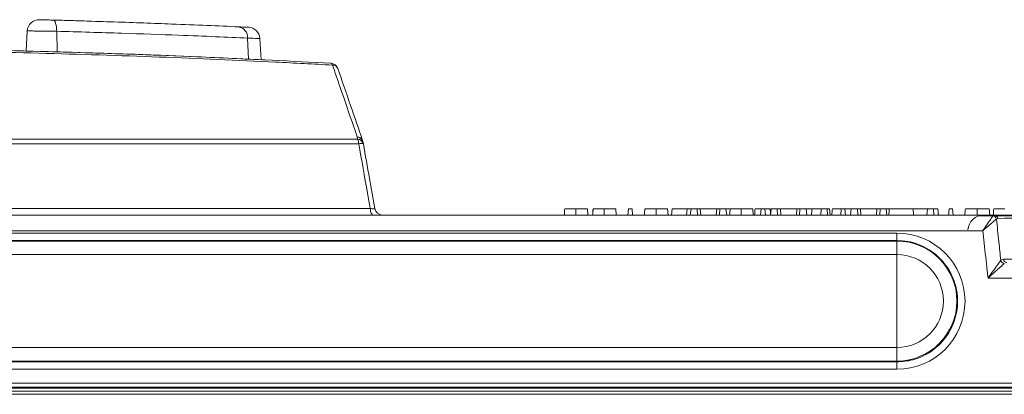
# Model space of a CAD drawing. Header units: millimetres. Extents: x 0 to 2100, y 0 to 1485.
# Tile 15 of 66: x 581 to 643, y 503 to 527. Entities that reach past the tile are written whole.
import ezdxf

# ---------------------------------------------------------------- set-up
doc = ezdxf.new("R2010")
doc.units = ezdxf.units.MM
doc.header["$LTSCALE"] = 5

msp = doc.modelspace()

# ---------------------------------------------------------------- linework, layer by layer
at = {"color": 7, "linetype": 'Continuous', "lineweight": 15}
for p, q in [((581.136, 526.299), (581.069, 525.025)), ((595.96, 524.469), (595.889, 525.821)), ((526.896, 519.442), (602.082, 519.442)), ((602.057, 519.582), (602.082, 519.442)), ((602.151, 519.146), (526.827, 519.146)), ((602.443, 519.146), (602.419, 519.286)), ((526.102, 515.047), (602.876, 515.047)), ((616.643, 515.034), (616.678, 514.634)), ((618.441, 515.034), (618.476, 514.634)), ((619.25, 515.034), (619.215, 514.634)), ((619.25, 515.034), (619.48, 515.034)), ((619.48, 515.034), (619.515, 514.634)), ((621.723, 515.034), (621.758, 514.634)), ((622.014, 515.034), (621.979, 514.634)), ((622.967, 515.034), (622.014, 515.034)), ((622.967, 515.034), (622.932, 514.634)), ((623.215, 515.034), (622.967, 515.034)), ((623.215, 515.034), (623.166, 514.634)), ((623.601, 515.034), (623.215, 515.034)), ((623.601, 515.034), (623.627, 514.634)), ((623.802, 515.034), (623.601, 515.034)), ((623.802, 515.034), (623.828, 514.634)), ((624.842, 515.034), (623.802, 515.034)), ((624.842, 515.034), (624.817, 514.634)), ((625.043, 515.034), (624.842, 515.034)), ((625.043, 515.034), (625.018, 514.634)), ((625.429, 515.034), (625.043, 515.034)), ((625.429, 515.034), (625.478, 514.634)), ((625.647, 515.034), (625.429, 515.034)), ((627.13, 515.034), (627.165, 514.634)), ((627.664, 515.034), (627.629, 514.634)), ((627.664, 515.034), (627.894, 515.034)), ((627.894, 515.034), (627.929, 514.634)), ((628.234, 515.034), (627.894, 515.034)), ((628.234, 515.034), (628.26, 514.745)), ((628.295, 515.034), (628.246, 514.634)), ((628.681, 515.034), (628.295, 515.034)), ((628.681, 515.034), (628.707, 514.634)), ((628.882, 515.034), (628.681, 515.034)), ((628.882, 515.034), (628.908, 514.634)), ((629.922, 515.034), (628.882, 515.034)), ((629.922, 515.034), (629.897, 514.634)), ((630.123, 515.034), (629.922, 515.034)), ((630.123, 515.034), (630.098, 514.634)), ((630.509, 515.034), (630.123, 515.034)), ((630.509, 515.034), (630.558, 514.634)), ((631.086, 515.034), (630.509, 515.034)), ((631.473, 515.034), (631.438, 514.634)), ((631.843, 515.034), (631.473, 515.034)), ((631.843, 515.034), (631.878, 514.634)), ((631.993, 515.034), (631.843, 515.034)), ((631.993, 515.034), (632.028, 514.634)), ((632.744, 515.034), (632.178, 515.034)), ((632.744, 515.034), (632.709, 514.634)), ((632.744, 515.034), (632.974, 515.034)), ((632.974, 515.034), (633.009, 514.634)), ((633.375, 515.034), (632.974, 515.034)), ((633.375, 515.034), (633.326, 514.634)), ((633.761, 515.034), (633.375, 515.034)), ((633.761, 515.034), (633.787, 514.634)), ((633.962, 515.034), (633.761, 515.034)), ((633.962, 515.034), (633.988, 514.634)), ((635.002, 515.034), (633.962, 515.034)), ((635.002, 515.034), (634.977, 514.634)), ((635.203, 515.034), (635.002, 515.034)), ((635.203, 515.034), (635.178, 514.634)), ((635.589, 515.034), (635.203, 515.034)), ((635.589, 515.034), (635.638, 514.634)), ((635.787, 515.034), (635.589, 515.034)), ((637.29, 515.034), (635.787, 515.034)), ((637.29, 515.034), (637.325, 514.634)), ((638.207, 515.034), (637.29, 515.034)), ((638.207, 515.034), (638.172, 514.634)), ((638.578, 515.034), (638.207, 515.034)), ((638.578, 515.034), (638.613, 514.634)), ((638.871, 515.034), (638.578, 515.034)), ((638.871, 515.034), (638.906, 514.634)), ((639.57, 515.034), (639.535, 514.634)), ((639.57, 515.034), (639.8, 515.034)), ((639.8, 515.034), (639.835, 514.634)), ((517.496, 514.634), (642.434, 514.634)), ((642.352, 514.58), (642.434, 514.634)), ((642.659, 514.421), (642.577, 514.379)), ((641.711, 513.643), (517.463, 513.643)), ((566.269, 513.492), (636.269, 513.492)), ((636.269, 513.492), (636.269, 513.018)), ((636.269, 513.018), (566.269, 513.018)), ((566.269, 512.986), (636.269, 512.986)), ((636.269, 512.986), (636.269, 513.018)), ((636.269, 512.986), (636.269, 512.129)), ((636.269, 512.129), (566.269, 512.129)), ((636.269, 506.242), (636.269, 512.129)), ((642.855, 511.765), (643.023, 511.847)), ((566.269, 506.242), (636.269, 506.242)), ((636.269, 505.384), (636.269, 506.242)), ((636.269, 505.384), (566.269, 505.384)), ((566.269, 505.325), (636.269, 505.325)), ((636.269, 505.325), (636.269, 505.384)), ((636.269, 504.86), (636.269, 505.325)), ((636.269, 504.86), (566.269, 504.86)), ((669.777, 503.737), (558.761, 503.737)), ((558.774, 503.979), (669.764, 503.979)), ((527.264, 503.475), (701.274, 503.475)), ((701.274, 503.277), (527.264, 503.277)), ((561.33, 503.671), (667.208, 503.671))]:
    msp.add_line(p, q, dxfattribs=at)
at = {"color": 8, "linetype": 'Continuous', "lineweight": 15}
for p, q in [((583.004, 526.276), (583.028, 524.973)), ((595.108, 525.847), (595.164, 524.508))]:
    msp.add_line(p, q, dxfattribs=at)
at = {"color": 7, "linetype": 'Continuous', "lineweight": 15, "flags": 128}
for points in [[(583.004, 526.276), (583, 526.416), (582.987, 526.549), (582.965, 526.671), (582.935, 526.778), (582.898, 526.866), (582.855, 526.931), (582.808, 526.972), (582.759, 526.986)], [(603.079, 514.634), (603.043, 514.641), (603.008, 514.664), (602.976, 514.701), (602.947, 514.751), (602.921, 514.812), (602.901, 514.884), (602.886, 514.963), (602.876, 515.047)], [(615.918, 515.034), (615.918, 514.914), (615.918, 514.794), (615.918, 514.634)], [(617.715, 515.034), (617.715, 514.914), (617.715, 514.794), (617.715, 514.634)], [(620.998, 515.034), (620.998, 514.914), (620.998, 514.794), (620.998, 514.634)], [(626.404, 515.034), (626.404, 514.914), (626.404, 514.794), (626.404, 514.634)], [(641.349, 515.034), (641.349, 514.914), (641.349, 514.794), (641.349, 514.634)], [(642.117, 515.034), (642.127, 514.914), (642.138, 514.794), (642.152, 514.634)]]:
    msp.add_lwpolyline(points, dxfattribs=at)
at = {"color": 7, "linetype": 'Continuous', "lineweight": 15}
for centre, radius, start, end in [((581.885, 526.26), 0.75, 88.4973, 177.11293), ((594.435, 525.891), 0.674, 356.31648, 81.31986), ((595.14, 525.779), 0.75, 3.28398, 87.35085), ((600.337, 524.107), 0.151, 11.02866, 73.63131), ((600.353, 523.753), 0.5, 19.06335, 86.86693), ((600.489, 523.769), 0.367, 23.62072, 90.5408), ((602.033, 519.184), 0.398, 14.7656, 86.58489), ((602.063, 519.215), 0.367, 23.68074, 90.8427), ((601.313, 519.105), 0.839, 2.76232, 23.66157), ((602.058, 519.044), 0.398, 14.76979, 86.60416), ((601.926, 519.199), 0.5, 10, 19.06335), ((602.297, 518.603), 0.562, 74.92846, 105.07154), ((603.659, 515.134), 0.5, 190, 270), ((641.768, 513.634), 1, 90, 176.99996), ((642.325, 514.323), 0.259, 12.47812, 83.93108), ((642.428, 514.402), 0.232, 4.59644, 88.53225), ((636.269, 509.185), 3.801, 270, 90), ((636.269, 509.185), 2.943, 270, 90), ((643.252, 511.863), 0.23, 184.16868, 268.10605), ((643.111, 511.828), 0.264, 193.82897, 262.48819)]:
    msp.add_arc(centre, radius, start, end, dxfattribs=at)
msp.add_ellipse((636.269, 509.176), major_axis=(0, 4.316), ratio=0.999995, start_param=3.141593, end_param=6.283185, dxfattribs=at)
for points, knots in [([(581.908, 527.009), (581.907, 527.009), (581.896, 527.01), (581.944, 527.008), (582.053, 527.005), (582.223, 527.001), (582.426, 526.996), (582.613, 526.99), (582.72, 526.988), (582.759, 526.986)], [0, 0, 0, 0, 0.02378, 0.198642, 0.373555, 0.548576, 0.723716, 0.898937, 1, 1, 1, 1]), ([(582.759, 526.986), (584.081, 526.948), (586.763, 526.869), (589.988, 526.75), (592.6, 526.644), (593.888, 526.586), (594.536, 526.557)], [0, 0, 0, 0, 0.287635, 0.583597, 0.790286, 1, 1, 1, 1]), ([(582.895, 526.982), (583.103, 526.977), (583.821, 526.957), (584.567, 526.934), (585.09, 526.918), (585.117, 526.917), (585.12, 526.917)], [0, 0, 0, 0, 0.161834, 0.558672, 0.955431, 1, 1, 1, 1]), ([(585.224, 526.914), (585.225, 526.914), (585.225, 526.914), (585.211, 526.914), (585.201, 526.915)], [0, 0, 0, 0, 0.304649, 1, 1, 1, 1]), ([(595.108, 525.847), (594.451, 525.876), (593.128, 525.933), (590.478, 526.038), (587.157, 526.157), (584.401, 526.236), (583.004, 526.276)], [0, 0, 0, 0, 0.206724, 0.416475, 0.704069, 1, 1, 1, 1]), ([(594.536, 526.557), (594.733, 526.548), (595.104, 526.532), (595.139, 526.53), (595.156, 526.529)], [0, 0, 0, 0, 0.530415, 1, 1, 1, 1]), ([(600.486, 524.136), (599.286, 524.2), (595.68, 524.39), (589.486, 524.658), (581.85, 524.904), (575.342, 525.037), (569.969, 525.098), (564.347, 525.128), (557.123, 525.095), (548.422, 524.941), (541.203, 524.717), (534.532, 524.448), (530.812, 524.256), (528.492, 524.136)], [0, 0, 0, 0, 0.052168, 0.156882, 0.262903, 0.370254, 0.424151, 0.482389, 0.599377, 0.718174, 0.838832, 0.899479, 1, 1, 1, 1]), ([(528.598, 524.252), (530.912, 524.372), (535.919, 524.631), (543.872, 524.927), (552.44, 525.143), (561.195, 525.245), (569.674, 525.231), (577.725, 525.115), (585.368, 524.916), (592.963, 524.634), (597.908, 524.38), (600.38, 524.252)], [0, 0, 0, 0, 0.100525, 0.217519, 0.334515, 0.455182, 0.57585, 0.680579, 0.785309, 0.892655, 1, 1, 1, 1]), ([(596.327, 524.451), (594.861, 524.524), (590.827, 524.724), (583.947, 524.96), (575.75, 525.156), (567.479, 525.245), (559.249, 525.23), (551.074, 525.114), (542.901, 524.895), (535.639, 524.615), (531.198, 524.388), (529.389, 524.296)], [0, 0, 0, 0, 0.068218, 0.187631, 0.309635, 0.432536, 0.551133, 0.670556, 0.792582, 0.915503, 1, 1, 1, 1]), ([(583.252, 524.966), (583.215, 524.967), (583.143, 524.969), (582.959, 524.974), (582.815, 524.978), (582.772, 524.98)], [0, 0, 0, 0, 0.412693, 0.823279, 1, 1, 1, 1]), ([(602.057, 519.582), (601.984, 519.795), (601.616, 520.862), (601.092, 522.38), (600.642, 523.684), (600.486, 524.136)], [0, 0, 0, 0, 0.140425, 0.702125, 1, 1, 1, 1]), ([(600.825, 523.916), (601.094, 523.137), (601.619, 521.62), (602.144, 520.101), (602.399, 519.362)], [0, 0, 0, 0, 0.513329, 1, 1, 1, 1]), ([(602.876, 515.047), (602.819, 515.373), (602.577, 516.74), (602.335, 518.106), (602.151, 519.146)], [0, 0, 0, 0, 0.238749, 1, 1, 1, 1]), ([(602.443, 519.146), (602.573, 518.412), (602.814, 517.046), (603.055, 515.68), (603.166, 515.047)], [0, 0, 0, 0, 0.5370036, 1, 1, 1, 1]), ([(603.166, 515.047), (603.162, 515.042), (603.153, 515.032), (603.068, 515.03), (602.967, 515.037), (602.897, 515.045), (602.876, 515.047)], [0, 0, 0, 0, 0.295264, 0.587842, 0.879721, 1, 1, 1, 1]), ([(615.213, 515.034), (615.206, 514.967), (615.193, 514.834), (615.181, 514.701), (615.174, 514.634)], [0, 0, 0, 0, 0.5, 1, 1, 1, 1]), ([(615.215, 515.034), (615.208, 514.967), (615.195, 514.834), (615.181, 514.701), (615.174, 514.634)], [0, 0, 0, 0, 0.5, 1, 1, 1, 1]), ([(615.918, 515.034), (615.836, 515.034), (615.667, 515.034), (615.459, 515.034), (615.298, 515.034), (615.233, 515.034), (615.216, 515.034), (615.213, 515.034)], [0, 0, 0, 0, 0.222048, 0.45733, 0.656678, 0.92699, 1, 1, 1, 1]), ([(616.643, 515.034), (616.63, 515.034), (616.608, 515.034), (616.418, 515.034), (616.193, 515.034), (616.008, 515.034), (615.918, 515.034)], [0, 0, 0, 0, 0.335593, 0.56019, 0.785444, 1, 1, 1, 1]), ([(617.01, 515.034), (617.004, 514.967), (616.991, 514.834), (616.978, 514.701), (616.972, 514.634)], [0, 0, 0, 0, 0.5, 1, 1, 1, 1]), ([(617.013, 515.034), (617.006, 514.967), (616.992, 514.834), (616.979, 514.701), (616.972, 514.634)], [0, 0, 0, 0, 0.5, 1, 1, 1, 1]), ([(617.715, 515.034), (617.634, 515.034), (617.465, 515.034), (617.257, 515.034), (617.096, 515.034), (617.03, 515.034), (617.014, 515.034), (617.01, 515.034)], [0, 0, 0, 0, 0.222048, 0.45733, 0.656678, 0.92699, 1, 1, 1, 1]), ([(618.441, 515.034), (618.428, 515.034), (618.406, 515.034), (618.216, 515.034), (617.991, 515.034), (617.806, 515.034), (617.715, 515.034)], [0, 0, 0, 0, 0.335593, 0.56019, 0.785444, 1, 1, 1, 1]), ([(620.293, 515.034), (620.286, 514.967), (620.273, 514.834), (620.261, 514.701), (620.254, 514.634)], [0, 0, 0, 0, 0.5, 1, 1, 1, 1]), ([(620.295, 515.034), (620.288, 514.967), (620.275, 514.834), (620.261, 514.701), (620.254, 514.634)], [0, 0, 0, 0, 0.5, 1, 1, 1, 1]), ([(620.998, 515.034), (620.916, 515.034), (620.747, 515.034), (620.539, 515.034), (620.378, 515.034), (620.313, 515.034), (620.296, 515.034), (620.293, 515.034)], [0, 0, 0, 0, 0.222048, 0.45733, 0.656678, 0.92699, 1, 1, 1, 1]), ([(621.723, 515.034), (621.71, 515.034), (621.688, 515.034), (621.498, 515.034), (621.273, 515.034), (621.088, 515.034), (620.998, 515.034)], [0, 0, 0, 0, 0.335593, 0.56019, 0.785444, 1, 1, 1, 1]), ([(625.699, 515.034), (625.693, 514.967), (625.68, 514.834), (625.667, 514.701), (625.661, 514.634)], [0, 0, 0, 0, 0.5, 1, 1, 1, 1]), ([(625.702, 515.034), (625.695, 514.967), (625.681, 514.834), (625.668, 514.701), (625.661, 514.634)], [0, 0, 0, 0, 0.5, 1, 1, 1, 1]), ([(626.404, 515.034), (626.323, 515.034), (626.154, 515.034), (625.946, 515.034), (625.785, 515.034), (625.719, 515.034), (625.703, 515.034), (625.699, 515.034)], [0, 0, 0, 0, 0.222048, 0.45733, 0.656678, 0.92699, 1, 1, 1, 1]), ([(627.13, 515.034), (627.117, 515.034), (627.095, 515.034), (626.905, 515.034), (626.68, 515.034), (626.495, 515.034), (626.404, 515.034)], [0, 0, 0, 0, 0.335593, 0.56019, 0.785444, 1, 1, 1, 1]), ([(627.277, 515.034), (627.271, 514.967), (627.259, 514.834), (627.248, 514.701), (627.242, 514.634)], [0, 0, 0, 0, 0.4999996, 1, 1, 1, 1]), ([(627.641, 515.034), (627.595, 515.034), (627.484, 515.034), (627.353, 515.034), (627.277, 515.034)], [0, 0, 0, 0, 0.414266, 1, 1, 1, 1]), ([(630.886, 515.034), (630.88, 514.967), (630.869, 514.834), (630.857, 514.701), (630.851, 514.634)], [0, 0, 0, 0, 0.5, 1, 1, 1, 1]), ([(631.473, 515.034), (631.418, 515.034), (631.307, 515.034), (631.111, 515.034), (630.962, 515.034), (630.886, 515.034)], [0, 0, 0, 0, 0.326291, 0.658489, 1, 1, 1, 1]), ([(632.178, 515.034), (632.171, 514.967), (632.158, 514.834), (632.145, 514.701), (632.139, 514.634)], [0, 0, 0, 0, 0.5, 1, 1, 1, 1]), ([(635.787, 515.034), (635.78, 514.967), (635.767, 514.834), (635.754, 514.701), (635.748, 514.634)], [0, 0, 0, 0, 0.5, 1, 1, 1, 1]), ([(640.613, 515.034), (640.607, 514.967), (640.594, 514.834), (640.581, 514.701), (640.574, 514.634)], [0, 0, 0, 0, 0.5, 1, 1, 1, 1]), ([(641.349, 515.034), (641.267, 515.034), (641.111, 515.034), (640.903, 515.034), (640.745, 515.034), (640.651, 515.034), (640.625, 515.034), (640.613, 515.034)], [0, 0, 0, 0, 0.216571, 0.41591, 0.614881, 0.822161, 1, 1, 1, 1]), ([(642.117, 515.034), (642.1, 515.034), (642.07, 515.034), (641.903, 515.034), (641.72, 515.034), (641.532, 515.034), (641.405, 515.034), (641.349, 515.034)], [0, 0, 0, 0, 0.336732, 0.568731, 0.72257, 0.876726, 1, 1, 1, 1]), ([(642.41, 515.034), (642.404, 514.967), (642.391, 514.834), (642.378, 514.701), (642.372, 514.634)], [0, 0, 0, 0, 0.5, 1, 1, 1, 1]), ([(643.115, 515.034), (643.034, 515.034), (642.865, 515.034), (642.657, 515.034), (642.496, 515.034), (642.43, 515.034), (642.414, 515.034), (642.41, 515.034)], [0, 0, 0, 0, 0.222048, 0.45733, 0.656678, 0.92699, 1, 1, 1, 1]), ([(651.567, 514.51), (650.539, 514.52), (648.084, 514.546), (645.028, 514.565), (642.676, 514.579), (641.792, 514.583), (641.525, 514.585)], [0, 0, 0, 0, 0.247108, 0.590176, 0.876526, 1, 1, 1, 1]), ([(641.711, 513.643), (641.712, 513.644), (641.716, 513.65), (641.727, 513.667), (641.759, 513.714), (641.79, 513.759), (641.904, 513.926), (642.064, 514.162), (642.255, 514.439), (642.321, 514.536), (642.352, 514.58)], [0, 0, 0, 0, 0.004563, 0.014687, 0.043182, 0.128349, 0.132369, 0.481357, 0.761607, 1, 1, 1, 1]), ([(642.577, 514.379), (642.536, 514.344), (642.445, 514.269), (642.188, 514.051), (641.971, 513.865), (641.818, 513.734), (641.777, 513.699), (641.733, 513.661), (641.718, 513.648), (641.713, 513.644), (641.711, 513.643)], [0, 0, 0, 0, 0.238393, 0.518646, 0.867797, 0.871652, 0.956816, 0.985312, 0.995437, 1, 1, 1, 1]), ([(642.434, 514.634), (644.012, 514.634), (647.168, 514.634), (651.896, 514.634), (656.934, 514.634), (661.159, 514.634), (664.352, 514.634), (666.477, 514.634), (667.942, 514.634), (668.671, 514.634), (668.591, 514.634), (668.571, 514.634)], [0, 0, 0, 0, 0.1207324, 0.2414794, 0.3756253, 0.5483449, 0.6491176, 0.7498785, 0.8562088, 0.9625228, 1, 1, 1, 1]), ([(642.577, 514.379), (642.628, 513.901), (642.721, 513.03), (642.813, 512.158), (642.855, 511.765)], [0, 0, 0, 0, 0.548443, 1, 1, 1, 1]), ([(668.739, 514.604), (668.753, 514.604), (668.858, 514.603), (668.542, 514.601), (667.769, 514.597), (666.393, 514.592), (664.417, 514.584), (661.469, 514.572), (657.328, 514.552), (653.043, 514.523), (648.166, 514.481), (645.019, 514.447), (642.659, 514.421)], [0, 0, 0, 0, 0.012489, 0.093141, 0.174005, 0.266175, 0.358552, 0.45725, 0.609001, 0.761013, 0.820689, 1, 1, 1, 1]), ([(642.044, 510.643), (642.027, 510.796), (641.946, 511.531), (641.835, 512.531), (641.741, 513.378), (641.711, 513.643)], [0, 0, 0, 0, 0.153705, 0.734943, 1, 1, 1, 1]), ([(636.269, 505.325), (636.606, 505.352), (637.375, 505.411), (638.484, 505.942), (639.429, 506.851), (640.019, 508.03), (640.185, 509.335), (639.911, 510.622), (639.225, 511.747), (638.207, 512.575), (637.16, 512.97), (636.499, 513.005), (636.269, 513.018)], [0, 0, 0, 0, 0.0838477, 0.191192, 0.2985367, 0.4058865, 0.5132416, 0.6205999, 0.7279579, 0.8353121, 0.9426608, 1, 1, 1, 1]), ([(643.023, 511.847), (646.546, 511.814), (652.396, 511.76), (659.89, 511.717), (664.792, 511.696), (668.265, 511.684), (670.6, 511.676), (672.335, 511.671), (673.488, 511.667), (674.096, 511.664), (674.089, 511.663), (674.086, 511.663)], [0, 0, 0, 0, 0.230908, 0.383475, 0.536274, 0.627577, 0.713809, 0.800226, 0.877486, 0.95495, 1, 1, 1, 1]), ([(642.044, 510.643), (642.046, 510.645), (642.069, 510.678), (642.214, 510.878), (642.446, 511.201), (642.708, 511.563), (642.81, 511.703), (642.855, 511.765)], [0, 0, 0, 0, 0.0044639, 0.0777339, 0.4678106, 0.7658812, 1, 1, 1, 1]), ([(643.076, 511.566), (643.019, 511.516), (642.889, 511.401), (642.556, 511.102), (642.26, 510.837), (642.076, 510.672), (642.046, 510.644), (642.044, 510.643)], [0, 0, 0, 0, 0.234113, 0.532189, 0.922267, 0.995536, 1, 1, 1, 1]), ([(707.952, 506.145), (707.294, 506.235), (702.061, 506.957), (692.227, 508.133), (676.893, 509.51), (660.16, 510.479), (648.024, 510.589), (642.044, 510.643)], [0, 0, 0, 0, 0.030121, 0.239728, 0.449335, 0.728679, 1, 1, 1, 1])]:
    msp.add_open_spline(points, degree=3, knots=knots, dxfattribs=at)
at = {"color": 8, "linetype": 'Continuous', "lineweight": 15}
for points, knots in [([(583.004, 526.276), (582.919, 526.277), (582.686, 526.28), (582.277, 526.285), (581.833, 526.29), (581.462, 526.295), (581.223, 526.298), (581.118, 526.299), (581.142, 526.299), (581.146, 526.299)], [0, 0, 0, 0, 0.100686, 0.275273, 0.449852, 0.62442, 0.798992, 0.973585, 1, 1, 1, 1]), ([(595.864, 525.819), (595.844, 525.82), (595.801, 525.822), (595.349, 525.838), (595.108, 525.847)], [0, 0, 0, 0, 0.4662737, 1, 1, 1, 1])]:
    msp.add_open_spline(points, degree=3, knots=knots, dxfattribs=at)

doc.saveas('drawing.dxf')
